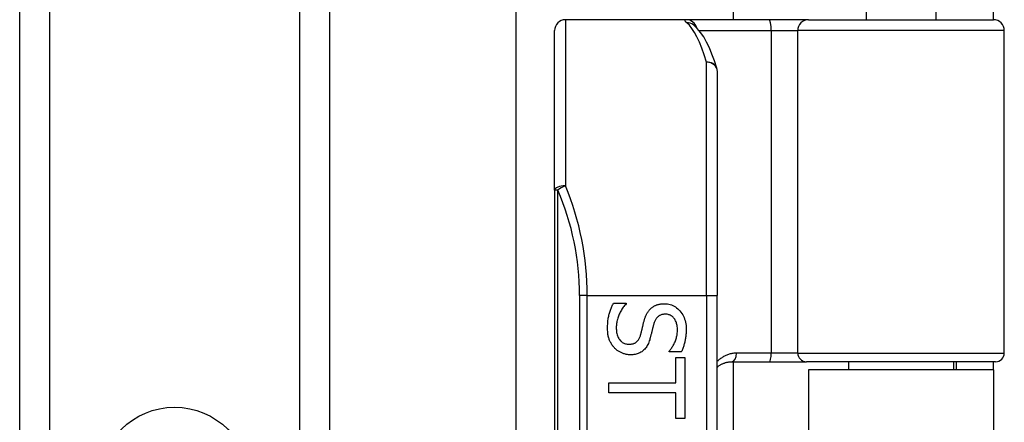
# Model space of a CAD drawing. Header units: inches. Extents: x 7 to 174, y 10 to 93.
# Tile 43 of 132: x 40.781 to 42.567, y 33.746 to 34.476. Entities that reach past the tile are written whole.
import ezdxf

# ---------------------------------------------------------------- set-up
doc = ezdxf.new("R2010")
doc.units = ezdxf.units.IN
doc.header["$MEASUREMENT"] = 0
doc.layers.add('Visible Edges(ANSI)', color=7, linetype='Continuous', lineweight=25)
doc.layers.add('Visible Tangent Edges(ANSI)', color=7, linetype='Continuous', lineweight=25)

msp = doc.modelspace()

# ---------------------------------------------------------------- linework, layer by layer
at = {"layer": 'Visible Edges(ANSI)'}
for p, q in [((40.7806, 30.3173), (40.7806, 69.4371)), ((41.3426, 69.4371), (41.3426, 30.3173)), ((41.6814, 33.6617), (41.6814, 49.4413)), ((42.0751, 48.6272), (42.0751, 34.4757)), ((42.3166, 34.6293), (42.3166, 34.4757)), ((42.4426, 34.6293), (42.4426, 34.4757)), ((42.5476, 34.4757), (42.5476, 34.5067)), ((41.9902, 34.4757), (41.7708, 34.4757)), ((42.1397, 34.4757), (41.9902, 34.4757)), ((42.0029, 34.4663), (42.0025, 34.4667)), ((42.212, 34.4757), (42.1397, 34.4757)), ((42.212, 34.4757), (42.5474, 34.4757)), ((41.7511, 34.1668), (41.7511, 34.456)), ((42.5671, 33.8714), (42.5671, 34.456)), ((42.0463, 34.382), (42.0463, 33.9757)), ((41.7511, 34.1668), (41.7511, 32.2846)), ((41.8579, 33.962), (41.8809, 33.962)), ((41.8809, 33.962), (41.8809, 33.9607)), ((42.0463, 32.4757), (42.0463, 33.9757)), ((41.9591, 33.8737), (41.9591, 33.875)), ((41.981, 33.8737), (41.9591, 33.8737)), ((41.9711, 33.8637), (41.9874, 33.8637)), ((41.9711, 33.8175), (41.9711, 33.8637)), ((41.9874, 33.8637), (41.9874, 33.753)), ((42.0721, 33.8557), (42.1406, 33.8557)), ((42.0751, 33.8557), (42.0751, 32.5958)), ((42.1406, 33.8557), (42.2081, 33.8557)), ((42.5513, 33.8557), (42.2081, 33.8557)), ((42.2841, 33.8557), (42.2841, 33.8412)), ((42.475, 33.8557), (42.475, 33.8412)), ((42.4796, 33.8557), (42.4796, 33.8412)), ((42.5476, 33.8412), (42.5476, 33.8557)), ((42.5476, 33.8412), (42.2116, 33.8412)), ((42.2116, 33.8412), (42.2116, 32.6102)), ((42.5476, 33.8412), (42.5476, 32.6102)), ((41.8496, 33.7992), (41.8496, 33.8175)), ((41.8496, 33.8175), (41.9711, 33.8175)), ((41.9711, 33.7992), (41.8496, 33.7992)), ((41.9711, 33.753), (41.9711, 33.7992)), ((41.9874, 33.753), (41.9711, 33.753))]:
    msp.add_line(p, q, dxfattribs=at)
at = {"layer": 'Visible Edges(ANSI)', "flags": 128}
for points in [[(42.0455, 34.3878), (42.0411, 34.4011), (42.0366, 34.4135), (42.0319, 34.4248), (42.0269, 34.4351), (42.0217, 34.4444), (42.016, 34.4527), (42.0099, 34.46), (42.0029, 34.4663)], [(41.8472, 33.9168), (41.8472, 33.9192), (41.8473, 33.9216), (41.8474, 33.924), (41.8475, 33.9263), (41.8477, 33.9285), (41.848, 33.9306), (41.8482, 33.9327), (41.8486, 33.9347), (41.8489, 33.9367), (41.8493, 33.9386), (41.8498, 33.9405), (41.8503, 33.9422), (41.8508, 33.944), (41.8514, 33.9457), (41.852, 33.9474), (41.8525, 33.9491), (41.8531, 33.9508), (41.8538, 33.9524), (41.8544, 33.9541), (41.8551, 33.9557), (41.8557, 33.9573), (41.8564, 33.9589), (41.8572, 33.9604), (41.8579, 33.962)], [(41.8809, 33.9607), (41.8795, 33.9591), (41.8782, 33.9576), (41.8769, 33.956), (41.8757, 33.9544), (41.8745, 33.9527), (41.8734, 33.951), (41.8723, 33.9493), (41.8713, 33.9475), (41.8703, 33.9457), (41.8694, 33.9439), (41.8685, 33.9421), (41.8677, 33.9402), (41.867, 33.9383), (41.8663, 33.9364), (41.8657, 33.9345), (41.8651, 33.9326), (41.8646, 33.9308), (41.8642, 33.9289), (41.8638, 33.9271), (41.8636, 33.9253), (41.8633, 33.9235), (41.8632, 33.9217), (41.8631, 33.9199), (41.863, 33.9181)], [(41.9134, 33.9293), (41.9137, 33.9305), (41.9141, 33.9316), (41.9144, 33.9328), (41.9148, 33.9339), (41.9151, 33.935), (41.9155, 33.936), (41.9159, 33.9371), (41.9163, 33.9381), (41.9168, 33.9392), (41.9172, 33.9401), (41.9177, 33.9411), (41.9181, 33.9421), (41.9186, 33.943), (41.9191, 33.9439), (41.9197, 33.9448), (41.9202, 33.9457), (41.9208, 33.9465), (41.9214, 33.9474), (41.9221, 33.9482), (41.9227, 33.949), (41.9234, 33.9498), (41.9241, 33.9506), (41.9248, 33.9513), (41.9256, 33.9521)], [(41.9256, 33.9521), (41.9263, 33.9528), (41.9271, 33.9534), (41.928, 33.9541), (41.9288, 33.9547), (41.9297, 33.9553), (41.9305, 33.9558), (41.9314, 33.9564), (41.9324, 33.9569), (41.9333, 33.9574), (41.9343, 33.9578), (41.9353, 33.9582), (41.9363, 33.9586), (41.9373, 33.959), (41.9384, 33.9594), (41.9395, 33.9597), (41.9406, 33.9599), (41.9417, 33.9602), (41.9429, 33.9604), (41.9441, 33.9606), (41.9453, 33.9607), (41.9466, 33.9608), (41.9478, 33.9609), (41.9491, 33.961), (41.9505, 33.961)], [(41.9505, 33.961), (41.9532, 33.9609), (41.9559, 33.9606), (41.9585, 33.9602), (41.961, 33.9595), (41.9635, 33.9587), (41.9659, 33.9577), (41.9682, 33.9565), (41.9704, 33.9552), (41.9725, 33.9536), (41.9746, 33.9519), (41.9766, 33.95), (41.9786, 33.9479), (41.9804, 33.9457), (41.982, 33.9434), (41.9835, 33.9409), (41.9848, 33.9384), (41.986, 33.9358), (41.9871, 33.9331), (41.9879, 33.9303), (41.9886, 33.9273), (41.9892, 33.9243), (41.9896, 33.9212), (41.9898, 33.918), (41.9899, 33.9147)], [(41.9071, 33.9044), (41.9074, 33.9054), (41.9077, 33.9065), (41.908, 33.9075), (41.9083, 33.9085), (41.9085, 33.9095), (41.9088, 33.9105), (41.909, 33.9114), (41.9093, 33.9124), (41.9095, 33.9133), (41.9097, 33.9142), (41.9099, 33.9152), (41.9102, 33.916), (41.9104, 33.9169), (41.9106, 33.9179), (41.9108, 33.9189), (41.9111, 33.9199), (41.9113, 33.9209), (41.9116, 33.922), (41.9119, 33.9231), (41.9121, 33.9243), (41.9124, 33.9255), (41.9127, 33.9267), (41.9131, 33.928), (41.9134, 33.9293)], [(41.9524, 33.9419), (41.9509, 33.9419), (41.9496, 33.9418), (41.9482, 33.9416), (41.9469, 33.9414), (41.9457, 33.9411), (41.9445, 33.9407), (41.9434, 33.9403), (41.9423, 33.9398), (41.9413, 33.9393), (41.9403, 33.9387), (41.9394, 33.938), (41.9385, 33.9373), (41.9376, 33.9365), (41.9368, 33.9356), (41.936, 33.9347), (41.9353, 33.9337), (41.9346, 33.9327), (41.934, 33.9316), (41.9334, 33.9305), (41.9328, 33.9293), (41.9323, 33.928), (41.9318, 33.9267), (41.9313, 33.9253), (41.9309, 33.9239)], [(41.974, 33.9134), (41.974, 33.9155), (41.9739, 33.9175), (41.9737, 33.9195), (41.9734, 33.9214), (41.973, 33.9232), (41.9725, 33.9249), (41.972, 33.9266), (41.9714, 33.9282), (41.9707, 33.9298), (41.9699, 33.9313), (41.969, 33.9327), (41.9681, 33.934), (41.967, 33.9353), (41.966, 33.9364), (41.9648, 33.9375), (41.9637, 33.9384), (41.9624, 33.9392), (41.9611, 33.9399), (41.9598, 33.9405), (41.9584, 33.941), (41.957, 33.9414), (41.9555, 33.9417), (41.954, 33.9418), (41.9524, 33.9419)], [(41.8597, 33.8808), (41.8587, 33.8819), (41.8578, 33.8831), (41.8568, 33.8842), (41.856, 33.8854), (41.8551, 33.8866), (41.8544, 33.8879), (41.8536, 33.8891), (41.8529, 33.8904), (41.8522, 33.8917), (41.8516, 33.893), (41.851, 33.8944), (41.8504, 33.8958), (41.8499, 33.8972), (41.8494, 33.8987), (41.849, 33.9002), (41.8486, 33.9018), (41.8483, 33.9035), (41.848, 33.9052), (41.8477, 33.907), (41.8475, 33.9088), (41.8474, 33.9107), (41.8473, 33.9127), (41.8472, 33.9147), (41.8472, 33.9168)], [(41.863, 33.9181), (41.8631, 33.9156), (41.8632, 33.9133), (41.8634, 33.911), (41.8637, 33.9088), (41.8641, 33.9067), (41.8646, 33.9048), (41.8652, 33.9029), (41.8658, 33.9012), (41.8666, 33.8995), (41.8674, 33.898), (41.8683, 33.8965), (41.8693, 33.8952), (41.8704, 33.8939), (41.8716, 33.8928), (41.8728, 33.8918), (41.874, 33.8909), (41.8753, 33.89), (41.8767, 33.8893), (41.8781, 33.8888), (41.8796, 33.8883), (41.8811, 33.8879), (41.8827, 33.8876), (41.8843, 33.8875), (41.886, 33.8874)], [(41.9309, 33.9239), (41.9307, 33.9229), (41.9304, 33.9219), (41.9301, 33.9209), (41.9298, 33.9198), (41.9295, 33.9186), (41.9293, 33.9175), (41.9289, 33.9163), (41.9286, 33.915), (41.9283, 33.9137), (41.928, 33.9124), (41.9277, 33.9111), (41.9274, 33.9097), (41.927, 33.9083), (41.9267, 33.907), (41.9264, 33.9056), (41.926, 33.9044), (41.9257, 33.9032), (41.9254, 33.902), (41.9251, 33.9008), (41.9248, 33.8997), (41.9245, 33.8986), (41.9242, 33.8976), (41.9239, 33.8966), (41.9237, 33.8957)], [(41.9591, 33.875), (41.9601, 33.8761), (41.961, 33.8773), (41.962, 33.8785), (41.9629, 33.8798), (41.9638, 33.8811), (41.9647, 33.8825), (41.9656, 33.8839), (41.9664, 33.8854), (41.9672, 33.887), (41.968, 33.8885), (41.9688, 33.8902), (41.9696, 33.8919), (41.9703, 33.8936), (41.9709, 33.8953), (41.9715, 33.8971), (41.972, 33.8988), (41.9725, 33.9006), (41.9729, 33.9024), (41.9733, 33.9042), (41.9735, 33.906), (41.9737, 33.9078), (41.9739, 33.9097), (41.974, 33.9115), (41.974, 33.9134)], [(41.9899, 33.9147), (41.9899, 33.9127), (41.9898, 33.9108), (41.9897, 33.9089), (41.9896, 33.9071), (41.9895, 33.9052), (41.9893, 33.9034), (41.9891, 33.9016), (41.9889, 33.8998), (41.9886, 33.898), (41.9883, 33.8962), (41.988, 33.8945), (41.9876, 33.8928), (41.9872, 33.8911), (41.9868, 33.8894), (41.9863, 33.8877), (41.9858, 33.8861), (41.9853, 33.8845), (41.9848, 33.8829), (41.9842, 33.8813), (41.9836, 33.8797), (41.983, 33.8782), (41.9823, 33.8767), (41.9817, 33.8751), (41.981, 33.8737)], [(41.886, 33.8874), (41.8874, 33.8874), (41.8887, 33.8875), (41.89, 33.8877), (41.8912, 33.8879), (41.8924, 33.8881), (41.8935, 33.8884), (41.8946, 33.8888), (41.8957, 33.8892), (41.8967, 33.8897), (41.8976, 33.8902), (41.8986, 33.8908), (41.8994, 33.8915), (41.9003, 33.8922), (41.9011, 33.893), (41.9018, 33.8938), (41.9026, 33.8947), (41.9033, 33.8957), (41.9039, 33.8967), (41.9046, 33.8979), (41.9051, 33.899), (41.9057, 33.9003), (41.9062, 33.9016), (41.9067, 33.9029), (41.9071, 33.9044)], [(41.9237, 33.8957), (41.9229, 33.8934), (41.9221, 33.8912), (41.9212, 33.8891), (41.9203, 33.8871), (41.9193, 33.8852), (41.9182, 33.8834), (41.9171, 33.8817), (41.9159, 33.8801), (41.9147, 33.8787), (41.9133, 33.8773), (41.912, 33.876), (41.9105, 33.8749), (41.9091, 33.8738), (41.9075, 33.8729), (41.9059, 33.872), (41.9042, 33.8712), (41.9025, 33.8706), (41.9008, 33.87), (41.8989, 33.8695), (41.897, 33.869), (41.8951, 33.8687), (41.8931, 33.8685), (41.8911, 33.8684), (41.8889, 33.8683)], [(41.8889, 33.8683), (41.8876, 33.8683), (41.8862, 33.8684), (41.8849, 33.8685), (41.8835, 33.8687), (41.8822, 33.8689), (41.8809, 33.8691), (41.8795, 33.8694), (41.8782, 33.8698), (41.8769, 33.8702), (41.8756, 33.8706), (41.8743, 33.8711), (41.873, 33.8716), (41.8717, 33.8722), (41.8704, 33.8728), (41.8692, 33.8734), (41.868, 33.8741), (41.8669, 33.8748), (41.8657, 33.8756), (41.8646, 33.8763), (41.8636, 33.8772), (41.8626, 33.878), (41.8616, 33.8789), (41.8606, 33.8798), (41.8597, 33.8808)], [(42.0464, 33.8461), (42.0472, 33.8468), (42.0481, 33.8475), (42.049, 33.8482), (42.05, 33.8488), (42.0509, 33.8494), (42.0519, 33.85), (42.0529, 33.8506), (42.0539, 33.8512), (42.0549, 33.8517), (42.0559, 33.8522), (42.057, 33.8526), (42.058, 33.853), (42.0591, 33.8534), (42.0602, 33.8538), (42.0614, 33.8542), (42.0625, 33.8545), (42.0637, 33.8547), (42.0648, 33.855), (42.066, 33.8552), (42.0672, 33.8553), (42.0684, 33.8555), (42.0696, 33.8556), (42.0709, 33.8556), (42.0721, 33.8557)]]:
    msp.add_lwpolyline(points, dxfattribs=at)
at = {"layer": 'Visible Edges(ANSI)'}
for centre, radius, start, end in [((41.7708, 34.456), 0.0197, 90, 180), ((42.5474, 34.456), 0.0197, 0, 90), ((42.0267, 34.382), 0.0197, 0, 17.0415), ((42.5513, 33.8714), 0.0157, 270, 0)]:
    msp.add_arc(centre, radius, start, end, dxfattribs=at)
at = {"layer": 'Visible Tangent Edges(ANSI)'}
for p, q in [((40.8344, 69.4371), (40.8344, 30.3173)), ((41.2887, 30.3173), (41.2887, 69.4371)), ((41.7708, 34.4757), (41.7708, 34.1747)), ((42.0134, 34.456), (42.1441, 34.456)), ((42.1441, 34.456), (42.1441, 33.8714)), ((42.1441, 34.456), (42.1923, 34.456)), ((42.5671, 34.456), (42.1923, 34.456)), ((42.1923, 33.8714), (42.1923, 34.456)), ((42.0267, 33.9757), (42.0267, 34.3987)), ((41.7568, 34.1668), (41.7511, 34.1668)), ((41.7568, 32.2846), (41.7568, 34.1668)), ((41.8104, 33.9757), (41.7965, 33.9757)), ((41.7965, 33.9757), (41.7965, 32.4757)), ((41.8104, 33.9757), (42.0267, 33.9757)), ((41.8104, 32.4757), (41.8104, 33.9757)), ((42.0267, 33.9757), (42.0267, 32.4757)), ((42.0267, 33.9757), (42.0463, 33.9757)), ((42.1441, 33.8714), (42.0813, 33.8714)), ((42.1923, 33.8714), (42.1441, 33.8714)), ((42.1923, 33.8714), (42.5671, 33.8714))]:
    msp.add_line(p, q, dxfattribs=at)
at = {"layer": 'Visible Tangent Edges(ANSI)', "flags": 128}
for points in [[(41.9902, 34.4757), (41.9897, 34.4757), (41.9893, 34.4757), (41.9889, 34.4756), (41.9885, 34.4756), (41.9882, 34.4755), (41.9879, 34.4754), (41.9877, 34.4753), (41.9875, 34.4751), (41.9874, 34.475), (41.9873, 34.4748), (41.9873, 34.4746), (41.9873, 34.4744), (41.9874, 34.4741), (41.9874, 34.4739), (41.9876, 34.4736), (41.9878, 34.4733), (41.988, 34.473), (41.9883, 34.4726), (41.9886, 34.4723), (41.989, 34.4719), (41.9894, 34.4715), (41.9898, 34.4711), (41.9903, 34.4707), (41.9909, 34.4702)], [(42.0813, 33.8714), (42.0796, 33.8714), (42.0779, 33.8713), (42.0762, 33.8711), (42.0745, 33.8709), (42.0729, 33.8706), (42.0713, 33.8703), (42.0697, 33.8699), (42.0681, 33.8695), (42.0665, 33.869), (42.065, 33.8685), (42.0635, 33.8679), (42.062, 33.8673), (42.0606, 33.8666), (42.0591, 33.8659), (42.0577, 33.8651), (42.0564, 33.8643), (42.055, 33.8634), (42.0537, 33.8625), (42.0524, 33.8616), (42.0511, 33.8606), (42.0499, 33.8596), (42.0487, 33.8585), (42.0475, 33.8574), (42.0464, 33.8562)]]:
    msp.add_lwpolyline(points, dxfattribs=at)
at = {"layer": 'Visible Tangent Edges(ANSI)'}
msp.add_circle((41.0616, 33.6371), 0.1363, dxfattribs=at)
msp.add_arc((41.3162, 33.9757), 0.4803, 0, 23.4439, dxfattribs=at)
for centre, major_axis, ratio, start_param, end_param in [((41.9902, 34.456), (0, 0.0197), 0.985236, 4.962801, 6.283185), ((41.9909, 34.4508), (0.012, 0.0156), 0.971402, 0, 0.672693), ((41.9771, 33.9757), (0, -0.5), 0.185699, 2.578938, 2.993098), ((42.1397, 34.456), (0, 0.0197), 0.225879, 4.712389, 6.283185), ((42.212, 34.456), (0, 0.0197), 0.998608, 0, 1.570796), ((42.0267, 34.382), (0.0188, 0.0058), 0.834757, 0, 1.320298), ((42.0267, 34.382), (0.0197, 0), 0.845842, 0, 1.570796), ((41.7708, 34.1668), (-0.0197, 0), 0.39785, 4.712389, 6.283185), ((41.7708, 34.1668), (0.0181, 0.0078), 0.369668, 1.411843, 2.276718), ((41.3301, 33.9757), (0, 0.5), 0.96063, 4.712389, 5.121562), ((42.0721, 33.8714), (0, -0.0157), 0.580671, 0, 1.570796), ((42.1406, 33.8714), (0, -0.0157), 0.225879, 0, 1.570796), ((42.2081, 33.8714), (0, -0.0157), 0.998608, 4.712389, 6.283185)]:
    msp.add_ellipse(centre, major_axis=major_axis, ratio=ratio, start_param=start_param, end_param=end_param, dxfattribs=at)

doc.saveas('drawing.dxf')
